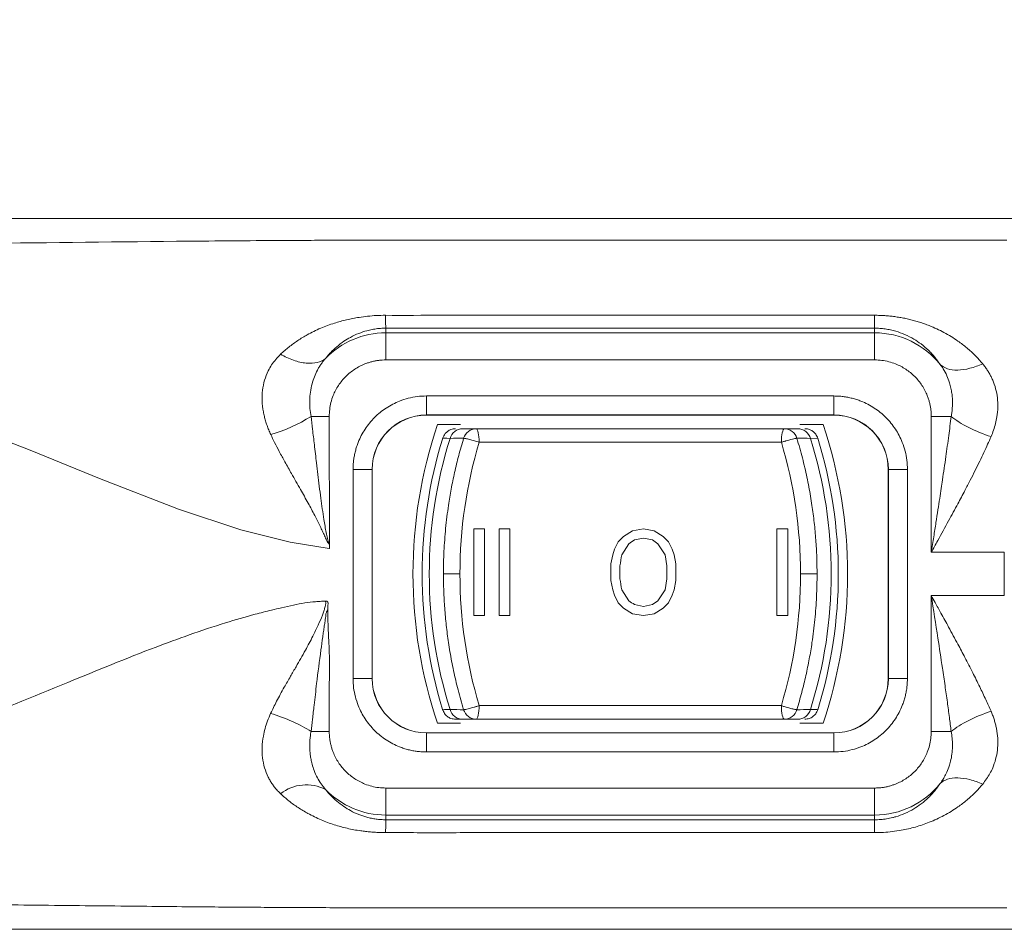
# Model space of a CAD drawing. Header units: millimetres. Extents: x 77 to 844, y 185 to 568.
# Tile 4 of 13: x 166 to 202, y 421 to 454. Entities that reach past the tile are written whole.
import ezdxf

# ---------------------------------------------------------------- set-up
doc = ezdxf.new("R2010")
doc.units = ezdxf.units.MM
doc.header["$LTSCALE"] = 3
doc.styles.add('SLDTEXTSTYLE0', font='TXT', dxfattribs={"width": 0.605})
doc.dimstyles.new('SLDDIMSTYLE0', dxfattribs={"dimtxt": 7.704956, "dimasz": 12, "dimexe": 0, "dimexo": 0.0625, "dimgap": 1.926239, "dimtad": 1, "dimdec": 0, "dimrnd": 1e-09, "dimzin": 12, "dimdsep": 46, "dimtxsty": 'SLDTEXTSTYLE0', "dimsah": 1, "dimcen": 0.09, "dimadec": 0, "dimazin": 3, "dimtfac": 1, "dimtdec": 0, "dimtofl": 0, "dimtmove": 0, "dimatfit": 3, "dimfxl": 1, "dimfrac": 2, "dimtolj": 1, "dimtzin": 12, "dimarcsym": 0})
doc.dimstyles.new('SLDDIMSTYLE1', dxfattribs={"dimtxt": 7.704956, "dimasz": 12, "dimexe": 0, "dimexo": 0.0625, "dimgap": 1.926239, "dimtad": 1, "dimrnd": 1e-09, "dimzin": 12, "dimdsep": 46, "dimtxsty": 'SLDTEXTSTYLE0', "dimsah": 1, "dimcen": 0.09, "dimadec": 0, "dimazin": 3, "dimtfac": 1, "dimtofl": 0, "dimtmove": 0, "dimatfit": 3, "dimfxl": 1, "dimfrac": 2, "dimtolj": 1, "dimtzin": 12, "dimarcsym": 0})

# ---------------------------------------------------------------- blocks, each defined once
blk = doc.blocks.new('*D1')
at = {"color": 7, "linetype": 'Continuous', "lineweight": 0}
for p, q in [((112.025, 440.974), (112.025, 507.142)), ((596.958, 440.974), (596.958, 507.142)), ((112.025, 504.142), (596.958, 504.142))]:
    blk.add_line(p, q, dxfattribs=at)
for points in [[(112.025, 504.142), (124.025, 501.892), (124.025, 506.392)], [(596.958, 504.142), (584.958, 506.392), (584.958, 501.892)]]:
    blk.add_solid(points, dxfattribs=at)
at = {"color": 7, "linetype": 'Continuous', "lineweight": 0, "insert": (348.809, 514.374, -27.752), "char_height": 7.9375, "attachment_point": 1, "style": 'SLDTEXTSTYLE0'}
blk.add_mtext('485', dxfattribs=at)
blk = doc.blocks.new('*D2')
at = {"color": 7, "linetype": 'Continuous', "lineweight": 0}
for p, q in [((116.991, 441.957), (116.991, 479.878)), ((591.991, 441.957), (591.991, 479.878)), ((591.991, 476.878), (116.991, 476.878))]:
    blk.add_line(p, q, dxfattribs=at)
for points in [[(116.991, 476.878), (128.991, 474.628), (128.991, 479.128)], [(591.991, 476.878), (579.991, 479.128), (579.991, 474.628)]]:
    blk.add_solid(points, dxfattribs=at)
at = {"color": 7, "linetype": 'Continuous', "lineweight": 0, "insert": (348.809, 487.11, -27.752), "char_height": 7.9375, "attachment_point": 1, "style": 'SLDTEXTSTYLE0'}
blk.add_mtext('475', dxfattribs=at)

msp = doc.modelspace()

# ---------------------------------------------------------------- linework, layer by layer
at = {"color": 7, "linetype": 'Continuous', "lineweight": 0}
for p, q in [((135.499, 446.794), (573.484, 446.794)), ((178.991, 442.76), (178.991, 442.587)), ((196.991, 442.759), (196.991, 442.587)), ((196.991, 442.587), (178.991, 442.587)), ((178.991, 441.591), (178.991, 442.587)), ((196.991, 441.591), (196.991, 442.587)), ((196.991, 441.591), (178.991, 441.591)), ((180.491, 440.262), (195.491, 440.262)), ((180.491, 440.262), (180.491, 439.562)), ((195.491, 440.262), (195.491, 439.562)), ((176.908, 439.507), (176.916, 434.787)), ((180.491, 439.562), (195.491, 439.562)), ((180.491, 439.557), (180.491, 439.562)), ((195.491, 439.557), (180.491, 439.557)), ((195.491, 439.557), (195.491, 439.562)), ((199.075, 434.504), (199.075, 439.507)), ((199.075, 439.507), (199.809, 439.507)), ((180.891, 439.207), (181.746, 439.207)), ((194.237, 439.207), (195.091, 439.207)), ((182.428, 438.557), (193.555, 438.557)), ((177.786, 429.857), (177.786, 437.557)), ((177.786, 437.557), (178.486, 437.557)), ((178.486, 429.857), (178.486, 437.557)), ((178.491, 437.557), (178.486, 437.557)), ((178.491, 437.557), (178.491, 429.857)), ((197.491, 429.857), (197.491, 437.557)), ((197.491, 437.557), (197.497, 437.557)), ((197.497, 437.557), (197.497, 429.857)), ((198.197, 437.557), (197.497, 437.557)), ((198.197, 437.557), (198.197, 429.857)), ((182.627, 435.365), (182.228, 435.365)), ((182.228, 435.365), (182.228, 432.175)), ((182.627, 432.175), (182.627, 435.365)), ((183.557, 435.365), (183.159, 435.365)), ((183.159, 435.365), (183.159, 432.175)), ((183.557, 432.175), (183.557, 435.365)), ((187.744, 435.093), (187.545, 434.89)), ((188.076, 435.297), (187.744, 435.093)), ((188.475, 435.365), (188.076, 435.297)), ((188.874, 435.297), (188.475, 435.365)), ((189.206, 435.093), (188.874, 435.297)), ((189.405, 434.89), (189.206, 435.093)), ((193.791, 435.365), (193.393, 435.365)), ((193.393, 435.365), (193.393, 432.175)), ((193.791, 432.175), (193.791, 435.365)), ((187.545, 434.89), (187.412, 434.618)), ((187.943, 434.822), (187.678, 434.415)), ((188.475, 435.025), (188.143, 434.958)), ((188.807, 434.958), (188.475, 435.025)), ((189.007, 434.822), (188.807, 434.958)), ((189.272, 434.415), (189.007, 434.822)), ((189.538, 434.618), (189.405, 434.89)), ((187.345, 434.415), (187.279, 434.075)), ((187.412, 434.618), (187.345, 434.415)), ((189.339, 434.007), (189.272, 434.415)), ((189.605, 434.415), (189.538, 434.618)), ((189.671, 434.075), (189.605, 434.415)), ((199.075, 434.504), (201.764, 434.504)), ((201.764, 432.91), (201.764, 434.504)), ((187.279, 434.075), (187.279, 433.464)), ((187.611, 434.007), (187.611, 433.532)), ((189.339, 433.532), (189.339, 434.007)), ((189.671, 433.464), (189.671, 434.075)), ((187.279, 433.464), (187.345, 433.125)), ((189.272, 433.125), (189.339, 433.532)), ((189.605, 433.125), (189.671, 433.464)), ((187.345, 433.125), (187.412, 432.922)), ((187.412, 432.922), (187.545, 432.65)), ((187.678, 433.125), (187.943, 432.718)), ((189.007, 432.718), (189.272, 433.125)), ((189.405, 432.65), (189.538, 432.922)), ((189.538, 432.922), (189.605, 433.125)), ((201.764, 432.91), (199.075, 432.91)), ((199.075, 427.907), (199.075, 432.91)), ((187.545, 432.65), (187.744, 432.446)), ((188.143, 432.582), (188.475, 432.514)), ((188.475, 432.514), (188.807, 432.582)), ((188.807, 432.582), (189.007, 432.718)), ((189.206, 432.446), (189.405, 432.65)), ((182.228, 432.175), (182.627, 432.175)), ((183.159, 432.175), (183.557, 432.175)), ((187.744, 432.446), (188.076, 432.243)), ((188.076, 432.243), (188.475, 432.175)), ((188.475, 432.175), (188.874, 432.243)), ((188.874, 432.243), (189.206, 432.446)), ((193.393, 432.175), (193.791, 432.175)), ((178.486, 429.857), (177.786, 429.857)), ((178.486, 429.857), (178.491, 429.857)), ((197.491, 429.857), (197.497, 429.857)), ((198.197, 429.857), (197.497, 429.857)), ((193.555, 428.857), (182.428, 428.857)), ((181.746, 428.207), (180.891, 428.207)), ((182.316, 428.357), (181.819, 428.357)), ((194.164, 428.357), (193.666, 428.357)), ((195.091, 428.207), (194.237, 428.207)), ((180.491, 427.857), (180.491, 427.851)), ((180.491, 427.857), (195.491, 427.857)), ((195.491, 427.851), (180.491, 427.851)), ((180.491, 427.152), (180.491, 427.851)), ((195.491, 427.857), (195.491, 427.851)), ((195.491, 427.152), (195.491, 427.851)), ((199.075, 427.907), (199.809, 427.907)), ((195.491, 427.152), (180.491, 427.152)), ((178.991, 425.823), (196.991, 425.823)), ((178.991, 425.823), (178.991, 424.827)), ((196.991, 425.823), (196.991, 424.827)), ((178.991, 424.827), (196.991, 424.827)), ((178.991, 424.654), (178.991, 424.827)), ((178.991, 424.654), (196.991, 424.654)), ((196.991, 424.654), (196.991, 424.827)), ((196.991, 424.654), (196.991, 424.18)), ((135.499, 420.62), (573.484, 420.62))]:
    msp.add_line(p, q, dxfattribs=at)
at = {"color": 18, "linetype": 'Continuous', "lineweight": 0}
msp.add_line((194.897, 438.705), (194.625, 438.702), dxfattribs=at)
at = {"color": 7, "linetype": 'Continuous', "lineweight": 0, "flags": 128}
for points in [[(155.792, 440.836), (157.209, 440.77), (158.916, 440.524), (160.872, 440.058), (163.262, 439.285), (165.899, 438.268), (168.443, 437.226), (171.354, 436.092), (173.652, 435.338), (175.472, 434.882), (176.91, 434.639)], [(176.908, 439.507), (176.816, 439.507), (176.725, 439.507), (176.636, 439.507), (176.549, 439.507), (176.465, 439.507), (176.384, 439.507), (176.308, 439.507), (176.238, 439.507)]]:
    msp.add_lwpolyline(points, dxfattribs=at)
at = {"color": 18, "linetype": 'Continuous', "lineweight": 0, "flags": 128}
msp.add_lwpolyline([(181.358, 428.712), (181.154, 428.71), (181.085, 428.709), (181.085, 428.709)], dxfattribs=at)
at = {"color": 7, "linetype": 'Continuous', "lineweight": 0}
for centre, radius, start, end in [((178.991, 439.507), 3.08, 90, 136.1657), ((196.991, 439.507), 3.08, 38.3696, 90), ((173.104, 444.509), 5.902, 286.2466, 302.0694), ((180.491, 437.557), 2.005, 90, 180), ((180.491, 437.557), 2, 90, 180), ((195.491, 437.557), 2.005, 0, 90), ((195.491, 437.557), 2, 0, 90), ((197.247, 433.707), 17.256, 161.4134, 198.5866), ((178.736, 433.707), 17.256, 341.4134, 18.5866), ((197.247, 433.707), 16.917, 162.8053, 180), ((197.247, 433.707), 16.656, 162.549, 197.451), ((178.736, 433.707), 16.656, 342.549, 17.451), ((178.736, 433.707), 16.917, 342.8083, 17.176), ((197.247, 433.707), 16.917, 180, 197.1778), ((180.491, 429.857), 2.005, 180, 270), ((180.491, 429.857), 2, 180, 270), ((195.491, 429.857), 2.005, 270, 0), ((195.491, 429.857), 2, 270, 0), ((196.991, 427.907), 3.08, 270, 321.6304), ((176.069, 424.386), 1.555, 63.2126, 127.8262), ((178.991, 427.907), 3.08, 223.8324, 270)]:
    msp.add_arc(centre, radius, start, end, dxfattribs=at)
for points, knots in [([(201.862, 446), (199.107, 446), (193.598, 446), (187.834, 446), (184.571, 446), (183.888, 446), (183.16, 446), (182.246, 446), (181.286, 446), (180.442, 446), (179.68, 446.001), (178.783, 446.001), (177.945, 445.999), (177.265, 445.998), (176.774, 445.996), (176.251, 445.994), (174.736, 445.987), (170.761, 445.957), (166.184, 445.903), (161.895, 445.862), (159.761, 445.847), (158.281, 445.84), (157.292, 445.836), (156.563, 445.835), (156.101, 445.835), (155.88, 445.835), (155.792, 445.835)], [0, 0, 0, 0, 0.175557, 0.351114, 0.367311, 0.383507, 0.394674, 0.41371, 0.441733, 0.455813, 0.467527, 0.490273, 0.513014, 0.520962, 0.533797, 0.544489, 0.55461, 0.631918, 0.807076, 0.874682, 0.922473, 0.94778, 0.970555, 0.985959, 0.994356, 1, 1, 1, 1]), ([(175.117, 441.8), (175.167, 441.845), (175.266, 441.937), (175.422, 442.066), (175.583, 442.188), (175.75, 442.304), (175.922, 442.413), (176.196, 442.572), (176.58, 442.761), (177.067, 442.941), (177.542, 443.071), (177.954, 443.152), (178.322, 443.201), (178.647, 443.229), (178.867, 443.232), (178.978, 443.234)], [0, 0, 0, 0, 0.051997, 0.103781, 0.155422, 0.206961, 0.258418, 0.309799, 0.445547, 0.574215, 0.681224, 0.786784, 0.857149, 0.9276, 1, 1, 1, 1]), ([(178.978, 443.234), (179.613, 443.226), (180.363, 443.235), (181.518, 443.235), (181.909, 443.235), (182.679, 443.234), (183.056, 443.234), (183.804, 443.234), (184.176, 443.234), (184.923, 443.234), (185.299, 443.234), (186.432, 443.234), (187.191, 443.234), (188.699, 443.234), (189.451, 443.234), (190.959, 443.234), (191.713, 443.234), (193.976, 443.234), (195.483, 443.234), (196.991, 443.234)], [0, 0, 0, 0, 0.125, 0.125, 0.1875, 0.1875, 0.25, 0.25, 0.3125, 0.3125, 0.375, 0.375, 0.5, 0.5, 0.625, 0.625, 0.75, 0.75, 1, 1, 1, 1]), ([(178.991, 442.76), (178.989, 442.777), (178.987, 442.824), (178.982, 442.983), (178.98, 443.095), (178.978, 443.233)], [0, 0, 0, 0, 0.5, 0.5, 1, 1, 1, 1]), ([(196.991, 443.234), (197.053, 443.233), (197.177, 443.232), (197.362, 443.222), (197.547, 443.207), (197.731, 443.185), (197.915, 443.157), (198.098, 443.123), (198.28, 443.082), (198.462, 443.035), (198.643, 442.981), (198.824, 442.92), (199.133, 442.804), (199.558, 442.607), (200.014, 442.325), (200.391, 442.036), (200.697, 441.758), (200.878, 441.551), (200.968, 441.448)], [0, 0, 0, 0, 0.0381678, 0.0763241, 0.1145672, 0.1529947, 0.1917033, 0.2307878, 0.2703404, 0.3104507, 0.3512049, 0.3926855, 0.4349711, 0.5684407, 0.7069296, 0.8043954, 0.9019119, 1, 1, 1, 1]), ([(196.991, 442.759), (196.991, 442.777), (196.991, 442.827), (196.991, 442.989), (196.991, 443.101), (196.991, 443.234)], [0, 0, 0, 0, 0.5, 0.5, 1, 1, 1, 1]), ([(178.991, 442.76), (178.958, 442.759), (178.891, 442.758), (178.79, 442.752), (178.689, 442.743), (178.589, 442.729), (178.489, 442.712), (178.389, 442.691), (178.217, 442.647), (177.972, 442.564), (177.694, 442.431), (177.427, 442.266), (177.186, 442.082), (176.991, 441.896), (176.857, 441.748), (176.794, 441.67), (176.77, 441.64)], [0, 0, 0, 0, 0.0301227, 0.0605764, 0.0915242, 0.1231217, 0.155515, 0.1888394, 0.2232193, 0.3344669, 0.4675221, 0.5846286, 0.729888, 0.8644309, 0.9477027, 1, 1, 1, 1]), ([(196.991, 442.759), (194.549, 442.759), (191.095, 442.759), (186.952, 442.759), (184.562, 442.759), (182.871, 442.759), (181.57, 442.759), (180.817, 442.759), (180.233, 442.759), (179.811, 442.76), (179.397, 442.76), (179.125, 442.76), (178.991, 442.76)], [0, 0, 0, 0, 0.407103, 0.575628, 0.690545, 0.805461, 0.857459, 0.907248, 0.931003, 0.954759, 0.977686, 1, 1, 1, 1]), ([(199.406, 441.419), (199.375, 441.465), (199.312, 441.557), (199.208, 441.69), (199.098, 441.817), (198.935, 441.984), (198.721, 442.168), (198.429, 442.367), (198.12, 442.527), (197.823, 442.636), (197.576, 442.699), (197.38, 442.734), (197.186, 442.755), (197.055, 442.758), (196.991, 442.759)], [0, 0, 0, 0, 0.066741, 0.133778, 0.201388, 0.26675, 0.40961, 0.526882, 0.659127, 0.772454, 0.833128, 0.890836, 0.946218, 1, 1, 1, 1]), ([(174.755, 438.842), (174.73, 438.898), (174.68, 439.009), (174.617, 439.177), (174.562, 439.345), (174.518, 439.512), (174.465, 439.759), (174.428, 440.083), (174.443, 440.476), (174.517, 440.848), (174.639, 441.159), (174.784, 441.411), (174.936, 441.616), (175.056, 441.738), (175.117, 441.8)], [0, 0, 0, 0, 0.05312, 0.10536, 0.156895, 0.207913, 0.258608, 0.382719, 0.504199, 0.626134, 0.747111, 0.830986, 0.914977, 1, 1, 1, 1]), ([(175.117, 441.8), (175.269, 441.713), (175.429, 441.637), (175.75, 441.524), (175.91, 441.487), (176.209, 441.458), (176.348, 441.467), (176.588, 441.525), (176.69, 441.575), (176.77, 441.64)], [0, 0, 0, 0, 0.25, 0.25, 0.5, 0.5, 0.75, 0.75, 1, 1, 1, 1]), ([(176.77, 441.64), (176.741, 441.607), (176.684, 441.541), (176.606, 441.435), (176.534, 441.326), (176.448, 441.175), (176.355, 440.97), (176.268, 440.701), (176.211, 440.409), (176.186, 440.106), (176.193, 439.804), (176.223, 439.605), (176.238, 439.507)], [0, 0, 0, 0, 0.059201, 0.118158, 0.17683, 0.235179, 0.353144, 0.47713, 0.610844, 0.742578, 0.872282, 1, 1, 1, 1]), ([(178.991, 441.591), (178.947, 441.59), (178.86, 441.588), (178.729, 441.576), (178.601, 441.555), (178.473, 441.527), (178.348, 441.49), (178.132, 441.412), (177.839, 441.261), (177.508, 440.99), (177.237, 440.659), (177.066, 440.328), (176.968, 440.027), (176.917, 439.769), (176.911, 439.595), (176.908, 439.507)], [0, 0, 0, 0, 0.040321, 0.080316, 0.120141, 0.159957, 0.199923, 0.240197, 0.370045, 0.500057, 0.629905, 0.759917, 0.84005, 0.919651, 1, 1, 1, 1]), ([(199.075, 439.507), (199.074, 439.551), (199.073, 439.638), (199.06, 439.769), (199.04, 439.898), (199.011, 440.025), (198.975, 440.151), (198.897, 440.366), (198.746, 440.659), (198.475, 440.99), (198.144, 441.261), (197.812, 441.433), (197.511, 441.53), (197.253, 441.581), (197.079, 441.587), (196.991, 441.591)], [0, 0, 0, 0, 0.040321, 0.080316, 0.120141, 0.159957, 0.199923, 0.240197, 0.370045, 0.500057, 0.629905, 0.759917, 0.84005, 0.919651, 1, 1, 1, 1]), ([(199.406, 441.419), (199.474, 441.354), (199.563, 441.301), (199.78, 441.231), (199.908, 441.214), (200.189, 441.219), (200.343, 441.242), (200.656, 441.322), (200.815, 441.379), (200.968, 441.448)], [0, 0, 0, 0, 0.25, 0.25, 0.5, 0.5, 0.75, 0.75, 1, 1, 1, 1]), ([(199.809, 439.507), (199.818, 439.56), (199.836, 439.668), (199.852, 439.834), (199.858, 440.006), (199.853, 440.183), (199.835, 440.363), (199.801, 440.555), (199.744, 440.772), (199.651, 441.016), (199.534, 441.238), (199.441, 441.369), (199.406, 441.419)], [0, 0, 0, 0, 0.078741, 0.160207, 0.244451, 0.331509, 0.421404, 0.514136, 0.621401, 0.758388, 0.90734, 1, 1, 1, 1]), ([(200.968, 441.448), (200.998, 441.41), (201.058, 441.336), (201.139, 441.219), (201.213, 441.1), (201.279, 440.976), (201.365, 440.79), (201.454, 440.531), (201.517, 440.195), (201.533, 439.847), (201.503, 439.53), (201.445, 439.249), (201.373, 439.006), (201.308, 438.846), (201.276, 438.766)], [0, 0, 0, 0, 0.051572, 0.102713, 0.153536, 0.204159, 0.254697, 0.377303, 0.499463, 0.621722, 0.744645, 0.829128, 0.914068, 1, 1, 1, 1]), ([(177.786, 437.557), (177.787, 437.614), (177.789, 437.728), (177.806, 437.897), (177.832, 438.064), (177.869, 438.23), (177.916, 438.393), (178.017, 438.673), (178.213, 439.053), (178.565, 439.483), (178.995, 439.835), (179.426, 440.057), (179.816, 440.184), (180.151, 440.25), (180.378, 440.258), (180.491, 440.262)], [0, 0, 0, 0, 0.040316, 0.080308, 0.120132, 0.159948, 0.199918, 0.240198, 0.370065, 0.500058, 0.629925, 0.759917, 0.840075, 0.919676, 1, 1, 1, 1]), ([(195.491, 440.262), (195.548, 440.261), (195.662, 440.259), (195.831, 440.243), (195.999, 440.216), (196.164, 440.179), (196.327, 440.132), (196.607, 440.031), (196.988, 439.835), (197.417, 439.483), (197.769, 439.053), (197.992, 438.622), (198.119, 438.232), (198.185, 437.897), (198.193, 437.671), (198.197, 437.557)], [0, 0, 0, 0, 0.040316, 0.080308, 0.120132, 0.159948, 0.199918, 0.240198, 0.370065, 0.500058, 0.629925, 0.759917, 0.840075, 0.919676, 1, 1, 1, 1]), ([(176.238, 439.507), (176.256, 439.351), (176.297, 439.005), (176.364, 438.435), (176.445, 437.736), (176.523, 437.08), (176.611, 436.385), (176.693, 435.813), (176.778, 435.319), (176.836, 435.015), (176.883, 434.868), (176.913, 434.794), (176.916, 434.787)], [0, 0, 0, 0, 0.099054, 0.219497, 0.361339, 0.541581, 0.634567, 0.801281, 0.903933, 0.949308, 0.995541, 1, 1, 1, 1]), ([(199.075, 434.504), (199.105, 434.696), (199.163, 435.061), (199.245, 435.584), (199.318, 436.054), (199.382, 436.473), (199.437, 436.84), (199.514, 437.353), (199.609, 438.003), (199.717, 438.781), (199.779, 439.273), (199.809, 439.507)], [0, 0, 0, 0, 0.114687, 0.21902, 0.312997, 0.396619, 0.469886, 0.532797, 0.703945, 0.859678, 1, 1, 1, 1]), ([(199.809, 439.507), (199.975, 439.374), (200.197, 439.232), (200.71, 438.971), (200.998, 438.854), (201.276, 438.766)], [0, 0, 0, 0, 0.5, 0.5, 1, 1, 1, 1]), ([(181.563, 439.057), (181.503, 439.051), (181.399, 439.04), (181.27, 438.968), (181.154, 438.863), (181.11, 438.761), (181.084, 438.698)], [0, 0, 0, 0, 0.279268, 0.484649, 0.685854, 1, 1, 1, 1]), ([(181.358, 438.702), (181.386, 438.797), (181.447, 438.893), (181.617, 439.024), (181.723, 439.057), (181.819, 439.057)], [0, 0, 0, 0, 0.5, 0.5, 1, 1, 1, 1]), ([(194.625, 438.702), (194.597, 438.797), (194.536, 438.893), (194.366, 439.024), (194.26, 439.057), (194.164, 439.057)], [0, 0, 0, 0, 0.5, 0.5, 1, 1, 1, 1]), ([(194.899, 438.698), (194.876, 438.754), (194.837, 438.85), (194.731, 438.955), (194.635, 439.012), (194.531, 439.049), (194.463, 439.054), (194.42, 439.057)], [0, 0, 0, 0, 0.278667, 0.483724, 0.684603, 0.795962, 1, 1, 1, 1]), ([(176.916, 434.787), (176.897, 434.811), (176.859, 434.862), (176.796, 434.97), (176.733, 435.113), (176.659, 435.289), (176.568, 435.468), (176.476, 435.663), (176.331, 435.947), (176.123, 436.336), (175.889, 436.75), (175.683, 437.113), (175.491, 437.451), (175.284, 437.818), (175.076, 438.201), (174.901, 438.536), (174.801, 438.745), (174.755, 438.842)], [0, 0, 0, 0, 0.019818, 0.040856, 0.080366, 0.120528, 0.163581, 0.210054, 0.25969, 0.369508, 0.4956, 0.56854, 0.641192, 0.74932, 0.84496, 0.928428, 1, 1, 1, 1]), ([(181.112, 433.707), (181.113, 433.846), (181.115, 434.125), (181.131, 434.544), (181.157, 434.965), (181.193, 435.387), (181.24, 435.811), (181.305, 436.293), (181.396, 436.839), (181.522, 437.451), (181.672, 438.077), (181.795, 438.494), (181.857, 438.706)], [0, 0, 0, 0, 0.082166, 0.164774, 0.247831, 0.331344, 0.41532, 0.499766, 0.619275, 0.742469, 0.86937, 1, 1, 1, 1]), ([(182.428, 438.557), (182.375, 438.574), (182.315, 438.592), (182.194, 438.628), (182.132, 438.645), (182.022, 438.674), (181.973, 438.686), (181.899, 438.701), (181.872, 438.705), (181.857, 438.706)], [0, 0, 0, 0, 0.25, 0.25, 0.5, 0.5, 0.75, 0.75, 1, 1, 1, 1]), ([(193.555, 438.557), (193.574, 438.563), (193.61, 438.574), (193.66, 438.589), (193.701, 438.602), (193.758, 438.619), (193.828, 438.639), (193.924, 438.665), (194.013, 438.686), (194.087, 438.702), (194.113, 438.705), (194.126, 438.706)], [0, 0, 0, 0, 0.081043, 0.149827, 0.206344, 0.250706, 0.385188, 0.501064, 0.686755, 0.84804, 1, 1, 1, 1]), ([(194.126, 438.706), (194.162, 438.585), (194.234, 438.343), (194.331, 437.982), (194.419, 437.624), (194.498, 437.27), (194.568, 436.921), (194.63, 436.576), (194.7, 436.137), (194.77, 435.6), (194.828, 434.966), (194.864, 434.335), (194.868, 433.916), (194.87, 433.707)], [0, 0, 0, 0, 0.075102, 0.148984, 0.221651, 0.293108, 0.363357, 0.432404, 0.500253, 0.626733, 0.752169, 0.876583, 1, 1, 1, 1]), ([(201.276, 438.766), (201.234, 438.672), (201.149, 438.477), (201.009, 438.175), (200.855, 437.853), (200.688, 437.513), (200.506, 437.153), (200.295, 436.745), (200.031, 436.248), (199.698, 435.632), (199.37, 435.035), (199.155, 434.648), (199.075, 434.504)], [0, 0, 0, 0, 0.067037, 0.138501, 0.214339, 0.294482, 0.378851, 0.467356, 0.581548, 0.728494, 0.899196, 1, 1, 1, 1]), ([(176.91, 434.639), (176.912, 434.65), (176.915, 434.676), (176.914, 434.708), (176.913, 434.734), (176.915, 434.753), (176.917, 434.77), (176.916, 434.782), (176.916, 434.787)], [0, 0, 0, 0, 0.223848, 0.52254, 0.647424, 0.761029, 0.898714, 1, 1, 1, 1]), ([(181.857, 428.708), (181.821, 428.829), (181.749, 429.07), (181.652, 429.432), (181.564, 429.79), (181.485, 430.143), (181.414, 430.493), (181.352, 430.837), (181.282, 431.277), (181.213, 431.814), (181.155, 432.448), (181.119, 433.079), (181.115, 433.498), (181.112, 433.707)], [0, 0, 0, 0, 0.0751016, 0.1489839, 0.2216512, 0.2931077, 0.3633574, 0.4324045, 0.5002529, 0.6267332, 0.7521691, 0.8765837, 1, 1, 1, 1]), ([(181.721, 433.707), (181.664, 433.707), (181.6, 433.707), (181.469, 433.707), (181.403, 433.707), (181.284, 433.707), (181.233, 433.707), (181.154, 433.707), (181.128, 433.707), (181.112, 433.707)], [0, 0, 0, 0, 0.25, 0.25, 0.5, 0.5, 0.75, 0.75, 1, 1, 1, 1]), ([(194.87, 433.707), (194.869, 433.568), (194.867, 433.289), (194.852, 432.87), (194.826, 432.449), (194.79, 432.027), (194.743, 431.603), (194.677, 431.12), (194.586, 430.575), (194.461, 429.962), (194.31, 429.337), (194.188, 428.919), (194.126, 428.708)], [0, 0, 0, 0, 0.082166, 0.164774, 0.247831, 0.331344, 0.41532, 0.499766, 0.619275, 0.742469, 0.86937, 1, 1, 1, 1]), ([(194.87, 433.707), (194.855, 433.707), (194.828, 433.707), (194.75, 433.707), (194.698, 433.707), (194.58, 433.707), (194.513, 433.707), (194.383, 433.707), (194.319, 433.707), (194.262, 433.707)], [0, 0, 0, 0, 0.25, 0.25, 0.5, 0.5, 0.75, 0.75, 1, 1, 1, 1]), ([(199.075, 432.91), (199.123, 432.824), (199.242, 432.609), (199.456, 432.222), (199.737, 431.709), (200.032, 431.165), (200.328, 430.606), (200.597, 430.084), (200.853, 429.566), (201.079, 429.092), (201.212, 428.791), (201.276, 428.648)], [0, 0, 0, 0, 0.060139, 0.150394, 0.271517, 0.419398, 0.53268, 0.664328, 0.786277, 0.898242, 1, 1, 1, 1]), ([(199.809, 427.907), (199.787, 428.08), (199.742, 428.44), (199.666, 429.002), (199.58, 429.607), (199.465, 430.392), (199.297, 431.498), (199.157, 432.388), (199.075, 432.91)], [0, 0, 0, 0, 0.103976, 0.21647, 0.337483, 0.467018, 0.687338, 1, 1, 1, 1]), ([(176.775, 432.711), (176.725, 432.707), (176.6, 432.697), (176.343, 432.68), (175.996, 432.646), (175.578, 432.562), (175.173, 432.467), (174.701, 432.357), (174.014, 432.182), (173, 431.889), (171.786, 431.482), (169.841, 430.766), (167.078, 429.626), (164.163, 428.429), (161.796, 427.618), (160.29, 427.184), (158.962, 426.884), (157.945, 426.723), (157.218, 426.641), (156.73, 426.602), (156.265, 426.581), (155.954, 426.579), (155.792, 426.577)], [0, 0, 0, 0, 0.0068853, 0.017042, 0.0351671, 0.0544781, 0.0751292, 0.0920002, 0.1205939, 0.1718926, 0.2360457, 0.2952784, 0.4547461, 0.6439584, 0.7252602, 0.7960919, 0.8577323, 0.9110634, 0.9364807, 0.957629, 0.977844, 1, 1, 1, 1]), ([(174.751, 428.571), (174.785, 428.643), (174.856, 428.793), (174.974, 429.027), (175.107, 429.277), (175.276, 429.583), (175.472, 429.923), (175.737, 430.373), (176.015, 430.864), (176.288, 431.376), (176.497, 431.805), (176.629, 432.113), (176.706, 432.33), (176.743, 432.453), (176.765, 432.544), (176.779, 432.607), (176.778, 432.66), (176.776, 432.694), (176.775, 432.711)], [0, 0, 0, 0, 0.052995, 0.110523, 0.172688, 0.239589, 0.33914, 0.427905, 0.577991, 0.703654, 0.800913, 0.884229, 0.917936, 0.948752, 0.966275, 0.977587, 0.989627, 1, 1, 1, 1]), ([(176.775, 432.711), (176.785, 432.71), (176.803, 432.71), (176.835, 432.696), (176.864, 432.668), (176.873, 432.62), (176.864, 432.591), (176.859, 432.575)], [0, 0, 0, 0, 0.145689, 0.287667, 0.530572, 0.735119, 1, 1, 1, 1]), ([(176.859, 432.575), (176.859, 432.557), (176.858, 432.532), (176.856, 432.498), (176.854, 432.482), (176.852, 432.473)], [0, 0, 0, 0, 0.505758, 0.752879, 1, 1, 1, 1]), ([(176.861, 432.386), (176.851, 432.373), (176.831, 432.349), (176.809, 432.309), (176.791, 432.26), (176.783, 432.199), (176.779, 432.137), (176.767, 432.06), (176.75, 431.948), (176.726, 431.782), (176.698, 431.588), (176.654, 431.294), (176.566, 430.656), (176.46, 429.816), (176.362, 428.964), (176.294, 428.376), (176.255, 428.056), (176.237, 427.907)], [0, 0, 0, 0, 0.010696, 0.020587, 0.029907, 0.045111, 0.061296, 0.070491, 0.09668, 0.136007, 0.181737, 0.225895, 0.332485, 0.607961, 0.785583, 0.900475, 1, 1, 1, 1]), ([(176.852, 432.473), (176.853, 432.466), (176.854, 432.453), (176.852, 432.436), (176.852, 432.422), (176.849, 432.41), (176.852, 432.397), (176.858, 432.39), (176.861, 432.386)], [0, 0, 0, 0, 0.244152, 0.43596, 0.569791, 0.703622, 0.823985, 1, 1, 1, 1]), ([(176.861, 432.386), (176.86, 432.329), (176.857, 432.21), (176.859, 432.023), (176.864, 431.826), (176.876, 431.572), (176.895, 431.2), (176.917, 430.709), (176.917, 430.149), (176.909, 429.589), (176.904, 428.841), (176.906, 428.281), (176.908, 427.907)], [0, 0, 0, 0, 0.0381, 0.079699, 0.124818, 0.170329, 0.249686, 0.374574, 0.499513, 0.624558, 0.749655, 1, 1, 1, 1]), ([(180.491, 427.152), (180.434, 427.153), (180.321, 427.155), (180.151, 427.171), (179.984, 427.197), (179.819, 427.234), (179.655, 427.282), (179.376, 427.383), (178.995, 427.579), (178.566, 427.931), (178.214, 428.36), (177.991, 428.791), (177.864, 429.182), (177.798, 429.517), (177.79, 429.743), (177.786, 429.857)], [0, 0, 0, 0, 0.040316, 0.080308, 0.120132, 0.159948, 0.199918, 0.240198, 0.370065, 0.500058, 0.629925, 0.759917, 0.840075, 0.919676, 1, 1, 1, 1]), ([(198.197, 429.857), (198.196, 429.8), (198.194, 429.686), (198.177, 429.517), (198.151, 429.349), (198.114, 429.184), (198.066, 429.021), (197.965, 428.741), (197.769, 428.361), (197.417, 427.931), (196.988, 427.579), (196.557, 427.357), (196.166, 427.23), (195.832, 427.164), (195.605, 427.156), (195.491, 427.152)], [0, 0, 0, 0, 0.040316, 0.080308, 0.120132, 0.159948, 0.199918, 0.240198, 0.370065, 0.500058, 0.629925, 0.759917, 0.840075, 0.919676, 1, 1, 1, 1]), ([(175.115, 425.614), (175.079, 425.65), (175.006, 425.722), (174.907, 425.838), (174.816, 425.959), (174.734, 426.086), (174.628, 426.283), (174.518, 426.562), (174.443, 426.936), (174.428, 427.331), (174.469, 427.694), (174.543, 428.017), (174.631, 428.296), (174.711, 428.479), (174.751, 428.571)], [0, 0, 0, 0, 0.050681, 0.100969, 0.151043, 0.201087, 0.251297, 0.372739, 0.495221, 0.617574, 0.742653, 0.82735, 0.912842, 1, 1, 1, 1]), ([(176.237, 427.907), (176.052, 428.029), (175.815, 428.156), (175.296, 428.389), (175.014, 428.492), (174.751, 428.571)], [0, 0, 0, 0, 0.5, 0.5, 1, 1, 1, 1]), ([(181.084, 428.715), (181.105, 428.663), (181.145, 428.564), (181.256, 428.454), (181.394, 428.374), (181.503, 428.363), (181.563, 428.357)], [0, 0, 0, 0, 0.264249, 0.492476, 0.720694, 1, 1, 1, 1]), ([(181.819, 428.357), (181.723, 428.357), (181.617, 428.39), (181.447, 428.521), (181.386, 428.617), (181.358, 428.712)], [0, 0, 0, 0, 0.5, 0.5, 1, 1, 1, 1]), ([(182.428, 428.857), (182.408, 428.851), (182.373, 428.84), (182.322, 428.824), (182.281, 428.812), (182.225, 428.795), (182.155, 428.775), (182.059, 428.749), (181.97, 428.727), (181.896, 428.711), (181.87, 428.709), (181.857, 428.708)], [0, 0, 0, 0, 0.081043, 0.149827, 0.206344, 0.250706, 0.385188, 0.501064, 0.686755, 0.84804, 1, 1, 1, 1]), ([(182.428, 428.857), (182.428, 428.724), (182.416, 428.597), (182.374, 428.41), (182.346, 428.357), (182.316, 428.357)], [0, 0, 0, 0, 0.5, 0.5, 1, 1, 1, 1]), ([(194.126, 428.708), (194.119, 428.708), (194.105, 428.709), (194.072, 428.715), (194.03, 428.724), (193.975, 428.737), (193.908, 428.753), (193.828, 428.775), (193.745, 428.798), (193.651, 428.827), (193.591, 428.846), (193.555, 428.857)], [0, 0, 0, 0, 0.091338, 0.18297, 0.2796, 0.384502, 0.499531, 0.615294, 0.749749, 0.850467, 1, 1, 1, 1]), ([(193.666, 428.357), (193.637, 428.357), (193.609, 428.41), (193.567, 428.597), (193.555, 428.724), (193.555, 428.857)], [0, 0, 0, 0, 0.5, 0.5, 1, 1, 1, 1]), ([(194.164, 428.357), (194.26, 428.357), (194.366, 428.39), (194.536, 428.521), (194.597, 428.617), (194.625, 428.712)], [0, 0, 0, 0, 0.5, 0.5, 1, 1, 1, 1]), ([(194.42, 428.357), (194.476, 428.362), (194.582, 428.373), (194.719, 428.449), (194.835, 428.559), (194.876, 428.66), (194.899, 428.715)], [0, 0, 0, 0, 0.264335, 0.492569, 0.720794, 1, 1, 1, 1]), ([(201.276, 428.648), (200.998, 428.559), (200.71, 428.442), (200.197, 428.182), (199.975, 428.04), (199.809, 427.907)], [0, 0, 0, 0, 0.5, 0.5, 1, 1, 1, 1]), ([(201.276, 428.648), (201.296, 428.6), (201.336, 428.504), (201.387, 428.358), (201.43, 428.213), (201.465, 428.067), (201.506, 427.851), (201.533, 427.567), (201.517, 427.219), (201.454, 426.882), (201.355, 426.595), (201.238, 426.354), (201.115, 426.153), (201.017, 426.029), (200.968, 425.966)], [0, 0, 0, 0, 0.051708, 0.102986, 0.153945, 0.204703, 0.255374, 0.378282, 0.500556, 0.6227, 0.745319, 0.829568, 0.914284, 1, 1, 1, 1]), ([(181.819, 428.357), (181.795, 428.357), (181.749, 428.357), (181.692, 428.357), (181.645, 428.357), (181.608, 428.357), (181.582, 428.357), (181.566, 428.357), (181.564, 428.357), (181.563, 428.357)], [0, 0, 0, 0, 0.1435693, 0.2865366, 0.4291195, 0.5715374, 0.7140104, 0.8567584, 1, 1, 1, 1]), ([(193.666, 428.357), (193.497, 428.357), (193.157, 428.357), (192.646, 428.357), (192.133, 428.357), (191.62, 428.357), (191.105, 428.357), (190.589, 428.357), (190.072, 428.357), (189.553, 428.357), (189.034, 428.357), (188.513, 428.357), (187.847, 428.357), (187.036, 428.357), (186.084, 428.357), (185.136, 428.357), (184.191, 428.357), (183.25, 428.357), (182.628, 428.357), (182.316, 428.357)], [0, 0, 0, 0, 0.045602, 0.091117, 0.136565, 0.181966, 0.227336, 0.272697, 0.318066, 0.363463, 0.408907, 0.454416, 0.50001, 0.583517, 0.666798, 0.74997, 0.833149, 0.916454, 1, 1, 1, 1]), ([(176.237, 427.907), (176.228, 427.851), (176.21, 427.738), (176.195, 427.568), (176.189, 427.396), (176.193, 427.223), (176.209, 427.05), (176.236, 426.877), (176.28, 426.68), (176.352, 426.451), (176.463, 426.206), (176.602, 425.974), (176.714, 425.841), (176.77, 425.774)], [0, 0, 0, 0, 0.072631, 0.145947, 0.219968, 0.294708, 0.370169, 0.446342, 0.523208, 0.63617, 0.765051, 0.882499, 1, 1, 1, 1]), ([(176.908, 427.907), (176.909, 427.863), (176.91, 427.775), (176.923, 427.645), (176.943, 427.516), (176.972, 427.389), (177.008, 427.263), (177.086, 427.048), (177.237, 426.754), (177.508, 426.424), (177.839, 426.153), (178.171, 425.981), (178.472, 425.883), (178.729, 425.833), (178.904, 425.826), (178.991, 425.823)], [0, 0, 0, 0, 0.040321, 0.080316, 0.120141, 0.159957, 0.199923, 0.240197, 0.370045, 0.500057, 0.629905, 0.759917, 0.84005, 0.919651, 1, 1, 1, 1]), ([(196.991, 425.823), (197.035, 425.824), (197.123, 425.826), (197.253, 425.838), (197.382, 425.859), (197.51, 425.887), (197.635, 425.924), (197.851, 426.001), (198.144, 426.152), (198.475, 426.423), (198.746, 426.754), (198.917, 427.086), (199.015, 427.387), (199.066, 427.645), (199.072, 427.819), (199.075, 427.907)], [0, 0, 0, 0, 0.040321, 0.080316, 0.120141, 0.159957, 0.199923, 0.240197, 0.370045, 0.500057, 0.629905, 0.759917, 0.84005, 0.919651, 1, 1, 1, 1]), ([(199.406, 425.995), (199.428, 426.025), (199.48, 426.098), (199.564, 426.234), (199.661, 426.425), (199.744, 426.642), (199.809, 426.888), (199.848, 427.138), (199.861, 427.405), (199.848, 427.661), (199.822, 427.826), (199.809, 427.907)], [0, 0, 0, 0, 0.0554678, 0.1361277, 0.2417001, 0.3786956, 0.4859709, 0.6239617, 0.7555805, 0.8808807, 1, 1, 1, 1]), ([(196.991, 424.654), (197.028, 424.655), (197.101, 424.656), (197.211, 424.663), (197.322, 424.674), (197.433, 424.689), (197.545, 424.71), (197.656, 424.735), (197.847, 424.787), (198.12, 424.886), (198.429, 425.047), (198.721, 425.245), (198.931, 425.426), (199.094, 425.593), (199.205, 425.72), (199.312, 425.857), (199.375, 425.949), (199.406, 425.995)], [0, 0, 0, 0, 0.030588, 0.061593, 0.093159, 0.125423, 0.158512, 0.192545, 0.227631, 0.34094, 0.473174, 0.59046, 0.73328, 0.792632, 0.866236, 0.933193, 1, 1, 1, 1]), ([(199.406, 425.995), (199.474, 426.06), (199.563, 426.113), (199.78, 426.183), (199.908, 426.2), (200.189, 426.195), (200.343, 426.172), (200.656, 426.092), (200.815, 426.035), (200.968, 425.966)], [0, 0, 0, 0, 0.25, 0.25, 0.5, 0.5, 0.75, 0.75, 1, 1, 1, 1]), ([(176.77, 425.774), (176.793, 425.744), (176.856, 425.666), (176.99, 425.518), (177.186, 425.332), (177.427, 425.147), (177.695, 424.982), (177.973, 424.849), (178.24, 424.759), (178.458, 424.707), (178.631, 424.677), (178.809, 424.658), (178.931, 424.656), (178.991, 424.654)], [0, 0, 0, 0, 0.051262, 0.135647, 0.270178, 0.414937, 0.532649, 0.66613, 0.777671, 0.83604, 0.890459, 0.945213, 1, 1, 1, 1]), ([(200.968, 425.966), (200.923, 425.914), (200.834, 425.809), (200.691, 425.66), (200.543, 425.517), (200.387, 425.38), (200.225, 425.25), (199.953, 425.051), (199.557, 424.807), (199.03, 424.562), (198.501, 424.382), (198.042, 424.275), (197.647, 424.216), (197.319, 424.186), (197.1, 424.182), (196.991, 424.18)], [0, 0, 0, 0, 0.049213, 0.098222, 0.14709, 0.195882, 0.244665, 0.293505, 0.431943, 0.56538, 0.683076, 0.796224, 0.864947, 0.932691, 1, 1, 1, 1]), ([(178.985, 424.18), (178.922, 424.181), (178.796, 424.182), (178.609, 424.191), (178.426, 424.205), (178.246, 424.223), (177.957, 424.261), (177.565, 424.333), (177.077, 424.469), (176.593, 424.65), (176.15, 424.865), (175.758, 425.1), (175.42, 425.34), (175.217, 425.523), (175.115, 425.614)], [0, 0, 0, 0, 0.041092, 0.081637, 0.121654, 0.161155, 0.200344, 0.31404, 0.428195, 0.551877, 0.683795, 0.790092, 0.895245, 1, 1, 1, 1]), ([(178.985, 424.181), (178.986, 424.313), (178.987, 424.425), (178.989, 424.587), (178.99, 424.637), (178.991, 424.654)], [0, 0, 0, 0, 0.5, 0.5, 1, 1, 1, 1]), ([(196.991, 424.18), (193.977, 424.18), (190.961, 424.18), (187.196, 424.18), (186.44, 424.18), (185.306, 424.18), (184.928, 424.18), (184.177, 424.18), (183.805, 424.18), (183.06, 424.18), (182.687, 424.18), (181.927, 424.18), (181.538, 424.179), (180.76, 424.179), (180.374, 424.179), (179.644, 424.18), (179.303, 424.182), (178.985, 424.18)], [0, 0, 0, 0, 0.5, 0.5, 0.625, 0.625, 0.6875, 0.6875, 0.75, 0.75, 0.8125, 0.8125, 0.875, 0.875, 0.9375, 0.9375, 1, 1, 1, 1]), ([(201.862, 421.413), (197.989, 421.413), (192.673, 421.413), (186.441, 421.413), (183.672, 421.413), (181.966, 421.413), (180.83, 421.414), (179.79, 421.413), (178.82, 421.413), (177.874, 421.414), (176.852, 421.417), (175.95, 421.421), (175.149, 421.425), (174.405, 421.43), (173.478, 421.436), (171.778, 421.45), (169.845, 421.47), (167.681, 421.493), (165.919, 421.512), (164.21, 421.53), (162.637, 421.545), (161.205, 421.557), (159.923, 421.566), (158.738, 421.572), (157.82, 421.576), (157.125, 421.578), (156.67, 421.579), (156.229, 421.579), (155.944, 421.579), (155.792, 421.579)], [0, 0, 0, 0, 0.2468376, 0.3386951, 0.3971413, 0.4232625, 0.44746, 0.4694782, 0.4895966, 0.5092458, 0.5297459, 0.5551248, 0.5672279, 0.5819768, 0.6039442, 0.6284183, 0.6955898, 0.7355591, 0.7774118, 0.8170391, 0.8527468, 0.8840789, 0.9128094, 0.9372743, 0.9612483, 0.9719233, 0.9818187, 0.9903071, 1, 1, 1, 1])]:
    msp.add_open_spline(points, degree=3, knots=knots, dxfattribs=at)
for points in [[(182.316, 439.057), (182.15, 439.057), (181.984, 439.057), (181.819, 439.057)], [(182.031, 438.96), (182.116, 439.025), (182.221, 439.057), (182.316, 439.057)], [(182.316, 439.057), (182.378, 439.057), (182.428, 438.833), (182.428, 438.557)], [(193.666, 439.057), (189.931, 439.057), (186.052, 439.057), (182.316, 439.057)], [(193.555, 438.557), (193.555, 438.833), (193.605, 439.057), (193.666, 439.057)], [(193.666, 439.057), (193.761, 439.057), (193.867, 439.025), (193.951, 438.96)], [(194.164, 439.057), (193.998, 439.057), (193.833, 439.057), (193.666, 439.057)], [(181.358, 438.702), (181.524, 438.703), (181.69, 438.705), (181.857, 438.706)], [(181.857, 438.706), (181.885, 438.8), (181.947, 438.895), (182.031, 438.96)], [(193.951, 438.96), (194.036, 438.895), (194.097, 438.8), (194.126, 438.706)], [(194.126, 438.706), (194.292, 438.705), (194.459, 438.703), (194.625, 438.702)], [(181.721, 433.707), (181.721, 435.348), (181.959, 436.99), (182.428, 438.557)], [(193.555, 438.557), (194.024, 436.99), (194.262, 435.348), (194.262, 433.707)], [(187.943, 434.822), (188.01, 434.867), (188.076, 434.912), (188.143, 434.958)], [(187.611, 434.007), (187.633, 434.143), (187.655, 434.279), (187.678, 434.415)], [(182.428, 428.857), (181.959, 430.424), (181.721, 432.066), (181.721, 433.707)], [(194.262, 433.707), (194.262, 432.066), (194.024, 430.424), (193.555, 428.857)], [(187.678, 433.125), (187.655, 433.261), (187.633, 433.397), (187.611, 433.532)], [(188.143, 432.582), (188.076, 432.627), (188.01, 432.673), (187.943, 432.718)], [(181.857, 428.708), (181.69, 428.709), (181.524, 428.711), (181.358, 428.712)], [(182.031, 428.454), (181.947, 428.519), (181.885, 428.613), (181.857, 428.708)], [(194.126, 428.708), (194.097, 428.613), (194.036, 428.519), (193.951, 428.454)], [(194.625, 428.712), (194.459, 428.711), (194.292, 428.709), (194.126, 428.708)], [(182.316, 428.357), (182.221, 428.357), (182.116, 428.389), (182.031, 428.454)], [(193.951, 428.454), (193.867, 428.389), (193.761, 428.357), (193.666, 428.357)], [(176.237, 427.907), (176.419, 427.907), (176.663, 427.907), (176.908, 427.907)]]:
    msp.add_open_spline(points, degree=3, dxfattribs=at)
at = {"color": 18, "linetype": 'Continuous', "lineweight": 0}
for points, knots in [([(181.085, 438.705), (181.085, 438.705), (181.021, 438.707), (181.189, 438.704), (181.358, 438.702)], [0, 0, 0, 0, 0.000077, 1, 1, 1, 1]), ([(194.625, 428.712), (194.646, 428.712), (194.69, 428.711), (194.744, 428.711), (194.791, 428.71), (194.83, 428.71), (194.86, 428.71), (194.881, 428.709), (194.895, 428.709), (194.896, 428.709), (194.897, 428.709)], [0, 0, 0, 0, 0.124142, 0.248507, 0.373105, 0.497947, 0.623046, 0.748413, 0.874061, 1, 1, 1, 1])]:
    msp.add_open_spline(points, degree=3, knots=knots, dxfattribs=at)

# ---------------------------------------------------------------- dimensions: what is measured, and where the dimension line sits
at = {"color": 7, "linetype": 'Continuous', "lineweight": 0}
dim = msp.add_linear_dim(base=(596.958, 504.142), p1=(112.025, 437.974), p2=(596.958, 437.974), angle=0, dimstyle='SLDDIMSTYLE0', dxfattribs=at)
dim.commit()
dim.dimension.update_dxf_attribs({"geometry": '*D1', "text_midpoint": (361.157, 504.142), "dimtype": 160})
dim = msp.add_linear_dim(base=(116.991, 476.878), p1=(591.991, 438.957), p2=(116.991, 438.957), dimstyle='SLDDIMSTYLE1', dxfattribs=at)
dim.commit()
dim.dimension.update_dxf_attribs({"geometry": '*D2', "text_midpoint": (361.157, 476.878), "dimtype": 160})

doc.saveas('drawing.dxf')
